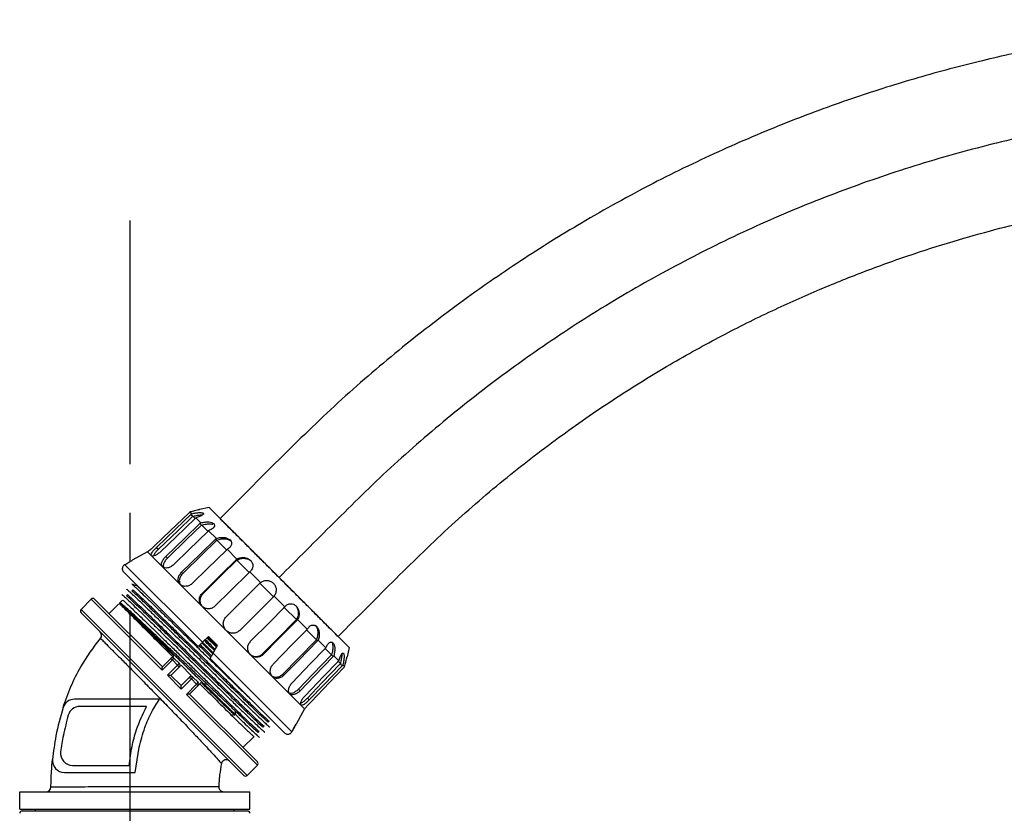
# Model space of a CAD drawing. Header units: millimetres. Extents: x 559 to 1365, y 424 to 1103.
# Tile 30 of 78: x 792 to 843, y 884 to 925. Entities that reach past the tile are written whole.
import ezdxf

# ---------------------------------------------------------------- set-up
doc = ezdxf.new("R2010")
doc.units = ezdxf.units.MM
doc.linetypes.add('CENTERX2', pattern=[20.32, 12.7, -2.54, 2.54, -2.54])
doc.layers.add('中心线层', color=7, linetype='CENTERX2', lineweight=25)

msp = doc.modelspace()

# ---------------------------------------------------------------- linework, layer by layer
at = {"color": 7, "linetype": 'Continuous', "lineweight": 25}
for p, q in [((800.7623, 899.2537), (800.8511, 899.165)), ((800.8125, 899.1287), (800.9137, 899.0274)), ((801.7618, 899.4812), (801.2699, 899.3784)), ((801.7618, 899.4812), (809.0556, 892.1874)), ((800.9187, 899.0322), (801.0264, 898.9244)), ((801.0683, 898.9477), (801.3259, 898.6901)), ((801.2868, 898.6544), (801.373, 898.5682)), ((802.2972, 898.9487), (802.691, 898.5535)), ((801.3779, 898.5729), (801.7069, 898.2439)), ((801.7392, 898.2769), (802.1403, 897.8757)), ((802.1009, 897.8403), (802.1635, 897.7777)), ((802.1684, 897.7824), (802.6865, 897.2643)), ((798.5586, 897.1689), (797.7568, 896.7333)), ((798.5586, 897.1689), (798.7589, 896.9687)), ((799.0247, 897.41), (799.126, 897.3087)), ((802.7092, 897.3069), (803.2146, 896.8014)), ((797.7601, 896.73), (797.7568, 896.7333)), ((798.7589, 896.9687), (799.3401, 896.3874)), ((799.5042, 896.9304), (799.5903, 896.8443)), ((803.1751, 896.7661), (803.208, 896.7332)), ((803.2129, 896.7379), (803.8364, 896.1144)), ((801.1925, 892.2369), (797.3105, 896.119)), ((797.362, 896.5077), (801.4127, 892.457)), ((799.3401, 896.3874), (800.2455, 895.482)), ((800.3263, 896.1083), (800.3889, 896.0457)), ((803.8833, 896.1327), (804.4436, 895.5724)), ((802.6509, 893.7837), (804.4042, 895.537)), ((804.4091, 895.5417), (805.1161, 894.8347)), ((797.7839, 895.1922), (797.7309, 895.1392)), ((798.0106, 895.4189), (797.996, 895.4043)), ((800.2455, 895.482), (801.3863, 894.3412)), ((801.4106, 895.024), (801.4435, 894.9911)), ((795.6184, 894.7061), (795.088, 894.1757)), ((799.3178, 891.0066), (795.6184, 894.7061)), ((795.7951, 894.7061), (799.3307, 891.1705)), ((797.1124, 894.5218), (797.077, 894.4865)), ((797.2536, 894.6619), (797.1431, 894.5514)), ((797.2124, 894.9483), (797.2091, 894.9523)), ((797.5187, 894.927), (797.4657, 894.874)), ((805.1113, 894.8299), (803.3581, 893.0766)), ((805.1468, 894.8693), (805.7071, 894.309)), ((803.7501, 885.5137), (795.088, 894.1757)), ((803.5733, 885.5137), (795.088, 893.9989)), ((797.0458, 894.4541), (796.5465, 893.9548)), ((801.3863, 894.3412), (802.6509, 893.0766)), ((805.6888, 894.262), (806.3123, 893.6385)), ((806.3405, 893.6007), (806.3075, 893.6337)), ((806.3758, 893.6402), (806.8813, 893.1348)), ((802.6509, 893.0766), (803.9156, 891.812)), ((806.8387, 893.1121), (807.3568, 892.594)), ((808.1215, 893.1231), (808.5227, 892.7232)), ((801.4127, 892.457), (801.7229, 892.7672)), ((801.6473, 892.6916), (802.149, 892.2015)), ((801.6827, 892.727), (802.1748, 892.2461)), ((802.2002, 892.2899), (801.7229, 892.7672)), ((807.4146, 892.5266), (807.352, 892.5892)), ((807.4501, 892.5659), (807.8512, 892.1648)), ((807.8183, 892.1326), (808.1473, 891.8035)), ((809.0556, 892.1874), (808.9527, 891.6956)), ((799.3178, 891.0066), (799.8481, 891.537)), ((799.3296, 891.1694), (799.7726, 891.6125)), ((799.7726, 891.6125), (799.9189, 891.7588)), ((799.7726, 891.6125), (799.8481, 891.537)), ((799.8481, 891.537), (800.1188, 891.2663)), ((799.9494, 891.6125), (800.2146, 891.3473)), ((805.6933, 887.7361), (801.8113, 891.6182)), ((801.9727, 891.897), (806.0783, 887.7914)), ((803.9156, 891.812), (805.0564, 890.6711)), ((804.5984, 891.8362), (804.5655, 891.8692)), ((808.2288, 891.7124), (808.1426, 891.7986)), ((808.2645, 891.7515), (808.5221, 891.494)), ((808.4988, 891.4521), (808.6065, 891.3443)), ((800.1188, 891.2663), (799.5885, 890.7359)), ((800.2146, 891.1705), (799.7726, 890.7286)), ((800.1188, 891.2663), (800.2146, 891.1705)), ((800.2146, 891.1705), (800.303, 891.2589)), ((800.303, 891.2589), (800.8333, 890.7286)), ((808.7031, 891.2381), (808.6018, 891.3394)), ((808.7393, 891.2767), (808.8281, 891.1879)), ((800.3103, 890.0141), (799.5885, 890.7359)), ((800.3032, 890.198), (799.7724, 890.7288)), ((800.303, 890.1982), (800.7449, 890.6402)), ((800.3103, 890.0141), (800.8407, 890.5444)), ((800.7449, 890.6402), (800.8333, 890.7286)), ((800.7449, 890.6402), (800.8407, 890.5444)), ((800.8407, 890.5444), (801.1113, 890.2737)), ((800.9217, 890.6402), (801.1868, 890.375)), ((805.0564, 890.6711), (805.9617, 889.7658)), ((805.6827, 890.7519), (805.6201, 890.8145)), ((801.1113, 890.2737), (800.581, 889.7434)), ((801.1868, 890.1982), (800.7438, 889.7552)), ((801.1113, 890.2737), (801.1868, 890.1982)), ((801.3498, 890.3612), (801.1868, 890.1982)), ((806.5048, 889.9298), (806.4187, 890.016)), ((799.1737, 889.4849), (794.7469, 889.4849)), ((804.2804, 886.044), (800.581, 889.7434)), ((800.7449, 889.7563), (804.2804, 886.2208)), ((805.9617, 889.7658), (806.543, 889.1845)), ((806.9843, 889.4503), (806.883, 889.5516)), ((798.5005, 889.1099), (795.0249, 889.1099)), ((803.1084, 888.8948), (803.1316, 888.6948)), ((806.7433, 888.9842), (806.3077, 888.1824)), ((806.543, 889.1845), (806.7433, 888.9842)), ((803.0963, 888.6595), (802.8963, 888.6827)), ((804.8991, 888.3421), (804.8461, 888.2891)), ((804.3688, 887.8118), (804.3158, 887.7587)), ((804.634, 888.0769), (804.581, 888.0239)), ((806.3077, 888.1824), (806.2965, 888.1936)), ((803.5291, 886.9721), (804.1037, 887.5466)), ((797.9122, 885.6627), (798.12, 886.9817)), ((794.6448, 886.0377), (797.5903, 886.0377)), ((804.2804, 886.044), (803.7501, 885.5137)), ((794.2227, 885.6627), (797.9122, 885.6627)), ((791.8907, 883.7627), (791.8907, 884.6627)), ((791.8907, 884.6627), (803.8907, 884.6627)), ((803.8907, 883.7627), (803.8907, 884.6627)), ((791.8907, 883.7627), (803.8907, 883.7627)), ((792.7157, 883.6627), (792.7157, 883.7627)), ((803.0657, 883.6627), (803.0657, 883.7627)), ((792.0157, 883.6627), (803.7657, 883.6627))]:
    msp.add_line(p, q, dxfattribs=at)
at = {"color": 7, "linetype": 'Continuous', "lineweight": 25, "flags": 128}
for points in [[(800.7243, 899.2169), (799.7229, 898.2561), (798.9347, 897.4999)], [(799.0247, 897.41), (800.0266, 898.3732), (800.8125, 899.1287)], [(799.126, 897.3087), (800.1279, 898.2719), (800.9137, 899.0274)], [(801.031, 898.9102), (800.0306, 897.9485), (799.2432, 897.1914)], [(799.5042, 896.9304), (800.5032, 897.8966), (801.2868, 898.6544)], [(799.5903, 896.8443), (800.5894, 897.8104), (801.373, 898.5682)], [(801.7024, 898.2388), (800.7049, 897.2741), (799.9198, 896.5148)], [(800.3263, 896.1083), (801.3209, 897.0789), (802.1009, 897.8403)], [(800.3889, 896.0457), (801.3835, 897.0164), (802.1635, 897.7777)], [(802.673, 897.2682), (801.68, 896.299), (800.8984, 895.5362)], [(801.4106, 895.024), (802.3995, 896.0003), (803.1751, 896.7661)], [(801.4435, 894.9911), (802.4324, 895.9674), (803.208, 896.7332)], [(803.8476, 896.0936), (802.8603, 895.1188), (802.0831, 894.3515)], [(803.9259, 892.5087), (804.9022, 893.4976), (805.668, 894.2732)], [(806.3075, 893.6337), (805.3327, 892.6463), (804.5655, 891.8692)], [(806.3405, 893.6007), (805.3656, 892.6134), (804.5984, 891.8362)], [(805.1106, 891.324), (806.0813, 892.3185), (806.8426, 893.0986)], [(807.352, 892.5892), (806.3829, 891.5962), (805.6201, 890.8145)], [(807.4146, 892.5266), (806.4455, 891.5335), (805.6827, 890.7519)], [(806.0892, 890.3454), (807.0553, 891.3445), (807.8131, 892.1281)], [(808.1426, 891.7986), (807.178, 890.8011), (806.4187, 890.016)], [(808.2288, 891.7124), (807.2641, 890.7149), (806.5048, 889.9298)], [(806.7658, 889.6688), (807.7291, 890.6707), (808.4846, 891.4566)], [(808.6018, 891.3394), (807.6401, 890.339), (806.883, 889.5516)], [(808.7031, 891.2381), (807.7413, 890.2377), (806.9843, 889.4503)], [(807.0743, 889.3604), (808.0365, 890.3633), (808.7913, 891.1499)], [(806.0783, 887.7914), (806.2007, 888.017), (806.2965, 888.1936)]]:
    msp.add_lwpolyline(points, dxfattribs=at)
at = {"color": 7, "linetype": 'Continuous', "lineweight": 25}
for centre, radius, start, end in [((795.7068, 894.6177), 0.125, 45, 135), ((795.1764, 894.0873), 0.125, 135, 225), ((795.9108, 892.8227), 0.25, 320.03548, 45), ((799.861, 891.5241), 0.125, 45, 135), ((800.0309, 891.3974), 0.23, 110.76389, 142.64182), ((800.4114, 891.0175), 0.3841, 120.83813, 139.63459), ((800.1262, 891.2589), 0.125, 315, 45), ((800.8333, 890.5518), 0.125, 45, 135), ((800.5919, 890.8371), 0.3841, 310.36541, 329.16187), ((800.9718, 890.4566), 0.23, 307.35818, 339.23611), ((801.0985, 890.2866), 0.125, 315, 45), ((794.7469, 888.8599), 0.625, 90, 162.40739), ((795.0249, 888.4849), 0.625, 90, 163.80187), ((794.2227, 886.2877), 0.625, 174.07863, 270), ((794.6448, 886.6627), 0.625, 172.37001, 270), ((802.6543, 886.0791), 0.25, 45, 166.66019), ((804.192, 886.1324), 0.125, 315, 45), ((803.6617, 885.6021), 0.125, 225, 315), ((793.2675, 884.9127), 0.25, 270, 359.18855), ((802.5191, 884.9127), 0.25, 178.40356, 270), ((792.0157, 883.5377), 0.125, 90, 180), ((803.7657, 883.5377), 0.125, 0, 90)]:
    msp.add_arc(centre, radius, start, end, dxfattribs=at)
for points, knots in [([(936.4705, 824.3536), (936.4704, 826.0427), (936.4703, 829.3395), (936.4694, 834.1634), (936.4709, 838.7438), (936.4684, 843.083), (936.4783, 847.1785), (936.4608, 851.0487), (936.2446, 854.681), (935.8895, 858.0735), (935.4203, 861.2212), (934.8695, 864.1254), (934.2604, 866.7817), (933.623, 869.1886), (932.9541, 871.4298), (932.0079, 874.2845), (930.6678, 877.8052), (928.8628, 881.8145), (926.8767, 885.6291), (924.7366, 889.2456), (922.3829, 892.762), (919.8264, 896.161), (917.08, 899.4119), (914.1547, 902.5119), (911.0621, 905.4423), (907.81, 908.1957), (904.4107, 910.7651), (900.8736, 913.1399), (897.209, 915.3141), (893.4301, 917.2821), (889.5473, 919.0349), (885.5724, 920.5696), (881.5254, 921.8794), (877.4494, 922.9506), (873.3931, 923.7834), (869.403, 924.3825), (865.4906, 924.7617), (862.2155, 924.9147), (859.5612, 924.9349), (857.5021, 924.8939), (855.4043, 924.796), (853.1723, 924.631), (850.7252, 924.3739), (848.041, 923.9994), (845.1239, 923.4831), (841.9775, 922.7919), (838.72, 921.9273), (835.3843, 920.8769), (831.9879, 919.6357), (828.46, 918.1466), (824.8153, 916.3821), (821.3049, 914.4419), (817.9519, 912.3505), (814.7703, 910.1431), (811.5921, 907.6795), (808.4335, 904.9671), (805.3874, 901.9771), (803.3567, 899.9385), (802.3344, 898.9122)], [0, 0, 0, 0, 0.0242034, 0.047242, 0.0691224, 0.0898383, 0.1094192, 0.1278122, 0.1452827, 0.1615341, 0.1766757, 0.1908731, 0.2038801, 0.2157186, 0.2265451, 0.2373897, 0.2588069, 0.2804932, 0.3003563, 0.320403, 0.3406783, 0.3609596, 0.3813153, 0.4016289, 0.4220047, 0.4423324, 0.4626578, 0.4830328, 0.5033478, 0.523685, 0.5440535, 0.5643599, 0.5847092, 0.6049749, 0.6247182, 0.6440174, 0.6627631, 0.6810196, 0.6909773, 0.7007953, 0.7105265, 0.7210665, 0.7328621, 0.7457791, 0.7598929, 0.7753012, 0.791927, 0.8081698, 0.825397, 0.8437244, 0.8630175, 0.8833962, 0.9011655, 0.9196234, 0.9388592, 0.9587652, 0.9792422, 1, 1, 1, 1]), ([(932.1206, 824.3537), (932.1205, 825.8607), (932.1204, 828.8746), (932.1196, 833.3958), (932.1203, 837.9176), (932.1196, 842.4412), (932.1275, 846.9956), (932.1097, 851.5149), (931.7723, 855.9814), (931.1816, 860.3462), (930.3245, 864.6657), (929.2057, 868.9266), (927.8521, 873.0364), (926.2866, 876.9854), (924.5289, 880.7677), (922.5542, 884.4412), (920.3704, 887.9954), (917.9908, 891.4133), (915.412, 894.6905), (912.6511, 897.8117), (909.7113, 900.7704), (906.6066, 903.5552), (903.3457, 906.1556), (899.9395, 908.5623), (896.4008, 910.7695), (892.74, 912.7681), (888.9696, 914.5508), (885.1031, 916.1141), (881.1523, 917.451), (877.1308, 918.5562), (873.0524, 919.4287), (868.9305, 920.0638), (864.7783, 920.4579), (860.6153, 920.6158), (856.4495, 920.5271), (852.2918, 920.202), (848.1599, 919.6351), (844.0676, 918.8307), (840.0282, 917.7924), (836.0559, 916.5211), (832.1639, 915.0224), (828.3643, 913.3025), (824.671, 911.3648), (821.0963, 909.2166), (817.65, 906.8675), (814.3474, 904.3181), (811.1997, 901.6033), (808.2803, 898.7125), (806.3605, 896.7887), (805.4103, 895.8364)], [0, 0, 0, 0, 0.02270651, 0.04541189, 0.06812242, 0.09083879, 0.11356898, 0.13675135, 0.15890746, 0.18100285, 0.20308095, 0.2252175, 0.24733841, 0.2682346, 0.2891892, 0.3101451, 0.33104022, 0.35200723, 0.37286086, 0.39383806, 0.41475933, 0.43567001, 0.45664407, 0.4775666, 0.49847565, 0.51944924, 0.54037408, 0.56128136, 0.58225434, 0.60318151, 0.62408717, 0.64505993, 0.66598538, 0.68689619, 0.70779577, 0.72873078, 0.74969939, 0.77059968, 0.79153638, 0.81250559, 0.83340701, 0.85434131, 0.87531168, 0.89621451, 0.91714562, 0.93811704, 0.95904749, 0.97972897, 1, 1, 1, 1]), ([(808.4861, 892.7606), (809.4942, 893.7722), (811.447, 895.7316), (814.3239, 898.5634), (817.2239, 901.0437), (820.0979, 903.2562), (822.9379, 905.2141), (825.7235, 906.935), (828.4311, 908.4395), (831.045, 909.7409), (833.5495, 910.8624), (836.0179, 911.851), (838.4269, 912.7119), (840.76, 913.4457), (842.9126, 914.0433), (844.9502, 914.5406), (847.5853, 915.0991), (850.9146, 915.653), (855.1473, 916.0986), (859.6425, 916.2777), (864.3778, 916.1422), (869.13, 915.6672), (873.8504, 914.8561), (878.5025, 913.7138), (883.0644, 912.2456), (887.5137, 910.4576), (891.8254, 908.3593), (895.9754, 905.9628), (899.944, 903.2808), (903.7139, 900.3255), (907.0258, 897.3285), (909.8874, 894.3875), (912.3251, 891.5857), (914.5436, 888.7396), (916.5553, 885.8623), (918.1034, 883.3842), (919.2778, 881.3339), (920.1452, 879.7168), (920.9915, 878.0332), (921.849, 876.2017), (922.7281, 874.1554), (923.6159, 871.88), (924.4884, 869.3659), (925.322, 866.6058), (926.047, 863.7538), (926.6521, 860.8469), (927.135, 857.8999), (927.502, 854.7777), (927.7357, 851.4665), (927.7873, 847.9551), (927.7634, 843.9992), (927.773, 839.5867), (927.7689, 834.7173), (927.7705, 829.6138), (927.7706, 826.1331), (927.7706, 824.3537)], [0, 0, 0, 0, 0.0226865, 0.0439471, 0.0640983, 0.0832576, 0.1015392, 0.1188682, 0.1352493, 0.1507251, 0.1652372, 0.1788277, 0.1929524, 0.2058634, 0.2176702, 0.2284327, 0.2391745, 0.2604531, 0.282012, 0.3067419, 0.331858, 0.3572001, 0.3825423, 0.407877, 0.4332294, 0.4586055, 0.4839822, 0.5093354, 0.5346677, 0.5600039, 0.5853653, 0.6055574, 0.6251535, 0.6443289, 0.6628525, 0.6808969, 0.690723, 0.7003809, 0.7100414, 0.7206521, 0.732501, 0.7454119, 0.7594418, 0.7747628, 0.7911979, 0.8061687, 0.8219159, 0.8386188, 0.8560904, 0.8746185, 0.8943849, 0.9189326, 0.9447096, 0.9717348, 1, 1, 1, 1]), ([(800.7623, 899.2537), (800.7553, 899.2468), (800.7426, 899.2345), (800.7299, 899.2223), (800.7243, 899.2169)], [0, 0, 0, 0, 0.5599082, 1, 1, 1, 1]), ([(801.2699, 899.3784), (801.2634, 899.3765), (801.2504, 899.3728), (801.1502, 899.3455), (800.9887, 899.3041), (800.8447, 899.272), (800.7623, 899.2537)], [0, 0, 0, 0, 0.21837, 0.4361102, 0.6776367, 1, 1, 1, 1]), ([(800.8125, 899.1287), (800.8196, 899.1356), (800.8324, 899.1478), (800.8454, 899.1597), (800.8511, 899.165)], [0, 0, 0, 0, 0.5600593, 1, 1, 1, 1]), ([(800.8511, 899.165), (800.9278, 899.1799), (801.0717, 899.208), (801.2625, 899.2266), (801.397, 899.2218), (801.4689, 899.1937), (801.4739, 899.145), (801.4079, 899.0812), (801.2711, 899.0086), (801.1388, 898.9689), (801.0683, 898.9477)], [0, 0, 0, 0, 0.1472182, 0.2762006, 0.3913477, 0.4999574, 0.6086945, 0.7237966, 0.8527142, 1, 1, 1, 1]), ([(800.9187, 899.0322), (800.9999, 899.0489), (801.1524, 899.0804), (801.3329, 899.1041), (801.4012, 899.1009), (801.4185, 899.1001)], [0, 0, 0, 0, 0.4598716, 0.8627358, 1, 1, 1, 1]), ([(800.9137, 899.0274), (800.9147, 899.0283), (800.9163, 899.0299), (800.9179, 899.0315), (800.9187, 899.0322)], [0, 0, 0, 0, 0.560012, 1, 1, 1, 1]), ([(801.0683, 898.9477), (801.0615, 898.9406), (801.0492, 898.928), (801.0365, 898.9156), (801.031, 898.9102)], [0, 0, 0, 0, 0.5599082, 1, 1, 1, 1]), ([(801.2868, 898.6544), (801.294, 898.6612), (801.3068, 898.6734), (801.32, 898.685), (801.3259, 898.6901)], [0, 0, 0, 0, 0.5600593, 1, 1, 1, 1]), ([(801.3259, 898.6901), (801.4012, 898.7064), (801.5426, 898.737), (801.749, 898.7401), (801.9091, 898.7097), (802.014, 898.6486), (802.0553, 898.5636), (802.0255, 898.4636), (801.9219, 898.3578), (801.8027, 898.305), (801.7392, 898.2769)], [0, 0, 0, 0, 0.1472182, 0.2762006, 0.3913477, 0.4999574, 0.6086945, 0.7237966, 0.8527142, 1, 1, 1, 1]), ([(801.3779, 898.5729), (801.4569, 898.5925), (801.6052, 898.6292), (801.8178, 898.6417), (801.9186, 898.6194), (801.959, 898.6105)], [0, 0, 0, 0, 0.4059917, 0.7616553, 1, 1, 1, 1]), ([(805.4103, 895.8364), (805.2095, 896.0372), (804.808, 896.4387), (804.2289, 897.0177), (803.6947, 897.552), (803.2264, 898.0202), (802.8404, 898.4062), (802.5549, 898.6918), (802.3723, 898.8743), (802.3487, 898.8979), (802.3372, 898.9094)], [0, 0, 0, 0, 0.1253846, 0.2507558, 0.3761321, 0.5015046, 0.6268332, 0.7525623, 0.8790397, 1, 1, 1, 1]), ([(801.373, 898.5682), (801.3739, 898.5691), (801.3755, 898.5707), (801.3772, 898.5722), (801.3779, 898.5729)], [0, 0, 0, 0, 0.56001198, 1, 1, 1, 1]), ([(801.7392, 898.2769), (801.7325, 898.2696), (801.7206, 898.2566), (801.708, 898.2442), (801.7024, 898.2388)], [0, 0, 0, 0, 0.5599082, 1, 1, 1, 1]), ([(805.4093, 895.8351), (805.2314, 896.0129), (804.8758, 896.3685), (804.3634, 896.8809), (803.8904, 897.354), (803.4757, 897.7686), (803.1355, 898.1088), (802.8785, 898.3658), (802.7306, 898.5137), (802.6714, 898.5729), (802.6902, 898.5542), (802.6909, 898.5535)], [0, 0, 0, 0, 0.1241169, 0.2481882, 0.3722699, 0.4963705, 0.6204097, 0.7444098, 0.8691073, 0.9950685, 1, 1, 1, 1]), ([(802.1009, 897.8403), (802.1081, 897.8471), (802.1209, 897.8593), (802.1344, 897.8707), (802.1403, 897.8757)], [0, 0, 0, 0, 0.5600593, 1, 1, 1, 1]), ([(802.1403, 897.8757), (802.2114, 897.8962), (802.3449, 897.9347), (802.5569, 897.9323), (802.7333, 897.8855), (802.8629, 897.7997), (802.9345, 897.6844), (802.9374, 897.5516), (802.8669, 897.4128), (802.764, 897.3437), (802.7092, 897.3069)], [0, 0, 0, 0, 0.1472182, 0.2762006, 0.3913477, 0.4999574, 0.6086945, 0.7237966, 0.8527142, 1, 1, 1, 1]), ([(802.1635, 897.7777), (802.1644, 897.7785), (802.1661, 897.7801), (802.1677, 897.7817), (802.1684, 897.7824)], [0, 0, 0, 0, 0.56001198, 1, 1, 1, 1]), ([(802.1684, 897.7824), (802.2423, 897.8079), (802.3808, 897.8558), (802.6078, 897.8611), (802.7711, 897.823), (802.8692, 897.7694), (802.9133, 897.7388), (802.9279, 897.7204), (802.9279, 897.7204)], [0, 0, 0, 0, 0.2958079, 0.5549464, 0.7833785, 0.8927457, 0.9998482, 1, 1, 1, 1]), ([(798.9347, 897.4999), (798.887, 897.455), (798.7914, 897.3652), (798.6659, 897.257), (798.5763, 897.1831), (798.5645, 897.1737), (798.5586, 897.1689)], [0, 0, 0, 0, 0.2497963, 0.5002033, 0.7505038, 1, 1, 1, 1]), ([(798.7589, 896.9687), (798.7504, 896.9877), (798.7335, 897.0259), (798.7866, 897.1362), (798.8864, 897.2701), (798.9786, 897.3634), (799.0247, 897.41)], [0, 0, 0, 0, 0.2494787, 0.4997507, 0.7501529, 1, 1, 1, 1]), ([(799.2432, 897.1914), (799.1938, 897.1481), (799.0951, 897.0615), (798.9448, 896.9781), (798.8194, 896.94), (798.779, 896.9591), (798.7589, 896.9687)], [0, 0, 0, 0, 0.2497963, 0.5002033, 0.7505038, 1, 1, 1, 1]), ([(799.126, 897.3087), (799.0803, 897.2624), (798.989, 897.1697), (798.8913, 897.0431), (798.8689, 896.9847), (798.8594, 896.9596)], [0, 0, 0, 0, 0.3625048, 0.7262908, 1, 1, 1, 1]), ([(802.7092, 897.3069), (802.7026, 897.2994), (802.691, 897.2862), (802.6785, 897.2737), (802.673, 897.2682)], [0, 0, 0, 0, 0.5599082, 1, 1, 1, 1]), ([(797.362, 896.5077), (797.4366, 896.5496), (797.5692, 896.6239), (797.702, 896.6977), (797.7601, 896.73)], [0, 0, 0, 0, 0.5631995, 1, 1, 1, 1]), ([(799.3401, 896.3874), (799.3187, 896.4194), (799.2758, 896.4836), (799.2952, 896.6276), (799.371, 896.7855), (799.4598, 896.8822), (799.5042, 896.9304)], [0, 0, 0, 0, 0.24947872, 0.4997507, 0.75015288, 1, 1, 1, 1]), ([(799.5903, 896.8443), (799.546, 896.796), (799.4571, 896.6994), (799.3812, 896.5416), (799.3617, 896.3977), (799.4046, 896.3335), (799.426, 896.3015)], [0, 0, 0, 0, 0.2497263, 0.5003352, 0.7506567, 1, 1, 1, 1]), ([(803.1751, 896.7661), (803.1823, 896.7729), (803.195, 896.7852), (803.2086, 896.7965), (803.2146, 896.8014)], [0, 0, 0, 0, 0.5600593, 1, 1, 1, 1]), ([(803.208, 896.7332), (803.2089, 896.7341), (803.2106, 896.7356), (803.2122, 896.7372), (803.2129, 896.7379)], [0, 0, 0, 0, 0.560012, 1, 1, 1, 1]), ([(803.2129, 896.7379), (803.2788, 896.7714), (803.4023, 896.8343), (803.6224, 896.8466), (803.7897, 896.8044), (803.8964, 896.7423), (803.9455, 896.7066), (803.9634, 896.6849), (803.9634, 896.6849)], [0, 0, 0, 0, 0.2958079, 0.5549464, 0.7833785, 0.8927457, 0.9998482, 1, 1, 1, 1]), ([(803.2146, 896.8014), (803.279, 896.8286), (803.3999, 896.8797), (803.6069, 896.8822), (803.7888, 896.83), (803.9327, 896.7299), (804.0253, 896.5936), (804.0544, 896.4347), (804.0135, 896.2662), (803.9286, 896.1791), (803.8833, 896.1327)], [0, 0, 0, 0, 0.1472182, 0.2762006, 0.3913477, 0.4999574, 0.6086945, 0.7237966, 0.8527142, 1, 1, 1, 1]), ([(797.362, 896.5077), (797.3483, 896.4989), (797.3173, 896.479), (797.2773, 896.4331), (797.2515, 896.3809), (797.2385, 896.3259), (797.2368, 896.275), (797.2478, 896.2183), (797.2709, 896.1644), (797.2976, 896.1338), (797.3105, 896.119)], [0, 0, 0, 0, 0.1087514, 0.2474484, 0.4035085, 0.4946329, 0.6236057, 0.737102, 0.8729397, 1, 1, 1, 1]), ([(799.9198, 896.5148), (799.8692, 896.4728), (799.7679, 896.3887), (799.596, 896.3269), (799.4392, 896.3202), (799.3731, 896.365), (799.3401, 896.3874)], [0, 0, 0, 0, 0.2497963, 0.5002033, 0.7505038, 1, 1, 1, 1]), ([(800.2455, 895.482), (800.2137, 895.5244), (800.1501, 895.6093), (800.1419, 895.781), (800.1976, 895.9589), (800.2835, 896.0585), (800.3263, 896.1083)], [0, 0, 0, 0, 0.2494787, 0.4997507, 0.7501529, 1, 1, 1, 1]), ([(800.3889, 896.0457), (800.3461, 895.996), (800.2602, 895.8963), (800.2043, 895.7185), (800.2125, 895.5469), (800.2761, 895.462), (800.3079, 895.4196)], [0, 0, 0, 0, 0.2497263, 0.5003352, 0.7506567, 1, 1, 1, 1]), ([(803.8833, 896.1327), (803.8769, 896.1251), (803.8655, 896.1117), (803.8531, 896.0991), (803.8476, 896.0936)], [0, 0, 0, 0, 0.5599082, 1, 1, 1, 1]), ([(800.8984, 895.5362), (800.8469, 895.4951), (800.7439, 895.4127), (800.5558, 895.367), (800.3749, 895.3845), (800.2886, 895.4495), (800.2455, 895.482)], [0, 0, 0, 0, 0.2497963, 0.5002033, 0.7505038, 1, 1, 1, 1]), ([(804.4042, 895.537), (804.4113, 895.5439), (804.424, 895.5562), (804.4376, 895.5674), (804.4436, 895.5724)], [0, 0, 0, 0, 0.56005932, 1, 1, 1, 1]), ([(804.4436, 895.5724), (804.4995, 895.6082), (804.6044, 895.6752), (804.7966, 895.6926), (804.9723, 895.6465), (805.1185, 895.5441), (805.2209, 895.398), (805.267, 895.2222), (805.2496, 895.0301), (805.1825, 894.9252), (805.1468, 894.8693)], [0, 0, 0, 0, 0.14722688, 0.27621226, 0.3914348, 0.4999653, 0.60859921, 0.72378411, 0.8527062, 1, 1, 1, 1]), ([(808.1214, 893.123), (808.1245, 893.1199), (808.1472, 893.0972), (808.0893, 893.1551), (807.9396, 893.3048), (807.6831, 893.5612), (807.3428, 893.9016), (806.9282, 894.3162), (806.4551, 894.7892), (805.9427, 895.3017), (805.5871, 895.6573), (805.4093, 895.8351)], [0, 0, 0, 0, 0.0197274, 0.1438156, 0.266659, 0.3888154, 0.5110101, 0.6332655, 0.7555022, 0.8777286, 1, 1, 1, 1]), ([(808.484, 892.7628), (808.4723, 892.7744), (808.4487, 892.7981), (808.2657, 892.981), (807.9801, 893.2666), (807.5941, 893.6526), (807.1258, 894.1209), (806.5916, 894.6551), (806.0126, 895.2341), (805.611, 895.6356), (805.4103, 895.8364)], [0, 0, 0, 0, 0.1220998, 0.2484133, 0.3739794, 0.4991456, 0.6243555, 0.7495693, 0.8747779, 1, 1, 1, 1]), ([(797.478, 895.2128), (797.4767, 895.2145), (797.4569, 895.2393), (797.5126, 895.1933), (797.6508, 895.0691), (797.896, 894.8378), (798.2265, 894.5212), (798.6385, 894.1232), (799.1188, 893.6568), (799.6557, 893.1339), (800.234, 892.5696), (800.8384, 891.9791), (801.4526, 891.3789), (802.0599, 890.7855), (802.6441, 890.2153), (803.1893, 889.6841), (803.6809, 889.2065), (804.1057, 888.7956), (804.4517, 888.4636), (804.7124, 888.2168), (804.8703, 888.0728), (804.9376, 888.016), (804.9199, 888.0394), (804.9165, 888.0439)], [0, 0, 0, 0, 0.0037924, 0.055579, 0.107365, 0.159151, 0.2109377, 0.2627231, 0.3145102, 0.3662951, 0.4180827, 0.4698671, 0.5216551, 0.5734391, 0.6252274, 0.6770111, 0.7287996, 0.7805832, 0.8323716, 0.8841553, 0.9359437, 0.9877275, 1, 1, 1, 1]), ([(797.9996, 895.4038), (797.9563, 895.4172), (797.8698, 895.444), (797.7833, 895.4709), (797.74, 895.4843)], [0, 0, 0, 0, 0.4999976, 1, 1, 1, 1]), ([(797.75, 895.4753), (797.7579, 895.4712), (797.7757, 895.4616), (797.9216, 895.3287), (798.1624, 895.1018), (798.4953, 894.7829), (798.9073, 894.3848), (799.3884, 893.9177), (799.9256, 893.3945), (800.5042, 892.8298), (801.1088, 892.2392), (801.7229, 891.639), (802.3304, 891.0455), (802.9106, 890.4792), (803.4541, 889.9496), (803.7686, 889.6442), (803.9258, 889.4916)], [0, 0, 0, 0, 0.05691791, 0.12961813, 0.2023251, 0.27502527, 0.34773219, 0.42043252, 0.49313922, 0.56583991, 0.63854624, 0.71124747, 0.78395326, 0.85665518, 0.92832864, 1, 1, 1, 1]), ([(798.2275, 895.2019), (798.1678, 895.2574), (798.0383, 895.3779), (798.0165, 895.3906), (798.0048, 895.3975)], [0, 0, 0, 0, 0.4604839, 1, 1, 1, 1]), ([(801.3863, 894.3412), (801.3478, 894.3903), (801.2707, 894.4887), (801.2437, 894.6792), (801.2854, 894.8711), (801.3689, 894.9731), (801.4106, 895.024)], [0, 0, 0, 0, 0.2494787, 0.4997507, 0.7501529, 1, 1, 1, 1]), ([(797.1164, 894.5178), (797.1214, 894.5162), (797.1333, 894.5123), (797.2546, 894.404), (797.4759, 894.197), (797.7951, 893.8921), (798.1919, 893.5095), (798.66, 893.0555), (799.1812, 892.5484), (799.754, 891.9897), (800.3526, 891.4052), (800.9689, 890.8032), (801.5752, 890.211), (802.1615, 889.6388), (802.6872, 889.1264), (802.9912, 888.8313), (803.1316, 888.6949)], [0, 0, 0, 0, 0.0509504, 0.123438, 0.198028, 0.2703474, 0.3448188, 0.4165966, 0.4903757, 0.5631816, 0.6380803, 0.7114157, 0.7868721, 0.8601106, 0.9353813, 1, 1, 1, 1]), ([(797.2212, 894.9438), (797.2284, 894.9401), (797.2452, 894.9315), (797.3881, 894.8013), (797.6271, 894.5762), (797.9587, 894.2586), (798.3693, 893.862), (798.8495, 893.3957), (799.3857, 892.8735), (799.9638, 892.3093), (800.568, 891.7191), (801.1822, 891.1189), (801.7897, 890.5253), (802.374, 889.9549), (802.9198, 889.4231), (803.4116, 888.9452), (803.8374, 888.5334), (804.1838, 888.201), (804.4455, 887.9532), (804.6041, 887.8086), (804.6721, 887.751), (804.6547, 887.7743), (804.6513, 887.7788)], [0, 0, 0, 0, 0.0391146, 0.0917895, 0.1444596, 0.1971345, 0.2498047, 0.3024793, 0.3551499, 0.4078242, 0.4604953, 0.5131691, 0.5658407, 0.618514, 0.6711862, 0.723859, 0.7765318, 0.8292039, 0.8818773, 0.9345489, 0.9872227, 1, 1, 1, 1]), ([(797.2584, 894.6605), (797.274, 894.649), (797.3051, 894.6258), (797.4385, 894.5042), (797.6328, 894.3218), (797.8905, 894.076), (798.205, 893.7735), (798.5704, 893.4199), (798.9797, 893.0225), (799.4248, 892.5893), (799.8971, 892.1289), (800.3872, 891.6506), (800.8857, 891.1641), (801.3827, 890.679), (801.8685, 890.2051), (802.3336, 889.7518), (802.7689, 889.3284), (803.1659, 888.9433), (803.5169, 888.6042), (803.8148, 888.3182), (804.0546, 888.0903), (804.2291, 887.9277), (804.3378, 887.8302), (804.3544, 887.8209), (804.362, 887.8166)], [0, 0, 0, 0, 0.0458061, 0.0916122, 0.1374182, 0.1832243, 0.2290304, 0.2748365, 0.3206425, 0.3664486, 0.4122547, 0.4580608, 0.5038669, 0.5496729, 0.595479, 0.6412851, 0.6870912, 0.7328972, 0.7787033, 0.8245094, 0.8703155, 0.9161216, 0.9619276, 1, 1, 1, 1]), ([(801.4435, 894.9911), (801.4018, 894.9402), (801.3183, 894.8382), (801.2765, 894.6463), (801.3035, 894.4559), (801.3806, 894.3575), (801.4191, 894.3084)], [0, 0, 0, 0, 0.2497263, 0.5003352, 0.7506567, 1, 1, 1, 1]), ([(805.1468, 894.8693), (805.1404, 894.8616), (805.1291, 894.8481), (805.1168, 894.8354), (805.1113, 894.8299)], [0, 0, 0, 0, 0.5599082, 1, 1, 1, 1]), ([(797.0822, 894.4813), (797.0902, 894.4776), (797.1071, 894.4698), (797.2579, 894.333), (797.5025, 894.1029), (797.8449, 893.7749), (798.2698, 893.3645), (798.7656, 892.8832), (799.3184, 892.3449), (799.7186, 891.9543), (799.9192, 891.7585)], [0, 0, 0, 0, 0.1110394, 0.2367355, 0.362784, 0.4892746, 0.6163246, 0.7438025, 0.8716391, 1, 1, 1, 1]), ([(802.0831, 894.3515), (802.0313, 894.3107), (801.9275, 894.229), (801.7303, 894.1926), (801.535, 894.2244), (801.4358, 894.3023), (801.3863, 894.3412)], [0, 0, 0, 0, 0.2497963, 0.5002033, 0.7505038, 1, 1, 1, 1]), ([(805.668, 894.2732), (805.675, 894.2802), (805.6876, 894.2926), (805.7011, 894.304), (805.7071, 894.309)], [0, 0, 0, 0, 0.5600593, 1, 1, 1, 1]), ([(805.7071, 894.309), (805.7535, 894.3542), (805.8405, 894.4392), (806.0091, 894.48), (806.168, 894.4508), (806.3043, 894.3583), (806.4045, 894.2144), (806.4565, 894.0326), (806.4541, 893.8256), (806.403, 893.7047), (806.3758, 893.6402)], [0, 0, 0, 0, 0.1472182, 0.2762006, 0.3913477, 0.4999574, 0.6086945, 0.7237966, 0.8527142, 1, 1, 1, 1]), ([(806.2592, 894.3891), (806.2785, 894.3675), (806.3176, 894.3239), (806.378, 894.2146), (806.4212, 894.0486), (806.4087, 893.8279), (806.3458, 893.7044), (806.3123, 893.6385)], [0, 0, 0, 0, 0.10691753, 0.21628408, 0.44481359, 0.70397469, 1, 1, 1, 1]), ([(802.6509, 893.0766), (802.61, 893.1281), (802.5279, 893.2315), (802.4928, 893.43), (802.5279, 893.6286), (802.6099, 893.732), (802.6509, 893.7837)], [0, 0, 0, 0, 0.2494787, 0.4997507, 0.7501529, 1, 1, 1, 1]), ([(806.3123, 893.6385), (806.3114, 893.6376), (806.3098, 893.636), (806.3082, 893.6344), (806.3075, 893.6337)], [0, 0, 0, 0, 0.5599873, 1, 1, 1, 1]), ([(806.3758, 893.6402), (806.3695, 893.6326), (806.3581, 893.619), (806.3459, 893.6063), (806.3405, 893.6007)], [0, 0, 0, 0, 0.5599082, 1, 1, 1, 1]), ([(803.3581, 893.0766), (803.3064, 893.0356), (803.203, 892.9535), (803.0045, 892.9184), (802.8059, 892.9535), (802.7025, 893.0356), (802.6509, 893.0766)], [0, 0, 0, 0, 0.2497963, 0.5002033, 0.7505038, 1, 1, 1, 1]), ([(806.8426, 893.0986), (806.8496, 893.1056), (806.8621, 893.1181), (806.8754, 893.1297), (806.8813, 893.1348)], [0, 0, 0, 0, 0.5600593, 1, 1, 1, 1]), ([(806.8813, 893.1348), (806.9181, 893.1896), (806.9871, 893.2925), (807.126, 893.3631), (807.2588, 893.36), (807.3741, 893.2886), (807.4599, 893.1589), (807.5066, 892.9825), (807.5091, 892.7706), (807.4706, 892.6371), (807.4501, 892.5659)], [0, 0, 0, 0, 0.1472182, 0.2762006, 0.3913477, 0.4999574, 0.6086945, 0.7237966, 0.8527142, 1, 1, 1, 1]), ([(807.2948, 893.3535), (807.3112, 893.3348), (807.3445, 893.297), (807.3967, 893.1958), (807.4357, 893.0342), (807.4302, 892.8064), (807.3823, 892.6679), (807.3568, 892.594)], [0, 0, 0, 0, 0.1069175, 0.2162841, 0.4448136, 0.7039747, 1, 1, 1, 1]), ([(794.1511, 889.0488), (794.2803, 889.4177), (794.5366, 890.1502), (795.1476, 891.3904), (795.7409, 892.1806), (796.1024, 892.6621)], [0, 0, 0, 0, 0.2838591, 0.5636199, 1, 1, 1, 1]), ([(796.1024, 892.6621), (796.1145, 892.6501), (796.1386, 892.6259), (796.3314, 892.4337), (796.6297, 892.1357), (797.0317, 891.7328), (797.5175, 891.2445), (798.0676, 890.689), (798.6598, 890.0876), (799.2713, 889.4623), (799.8797, 888.8353), (800.4632, 888.228), (801.0021, 887.661), (801.4781, 887.1542), (801.8755, 886.7258), (802.175, 886.3987), (802.3731, 886.1792), (802.3984, 886.1509), (802.4111, 886.1368)], [0, 0, 0, 0, 0.0623438, 0.1247012, 0.1870756, 0.2494705, 0.3118913, 0.3743412, 0.4368181, 0.4993196, 0.5618475, 0.6244033, 0.6869848, 0.749588, 0.8122068, 0.8748271, 0.9374244, 1, 1, 1, 1]), ([(801.1925, 892.2369), (801.1937, 892.2381), (801.196, 892.2404), (801.2165, 892.261), (801.2501, 892.2944), (801.2934, 892.3377), (801.3326, 892.377), (801.3734, 892.4178), (801.3996, 892.444), (801.4127, 892.457)], [0, 0, 0, 0, 0.1453088, 0.2755715, 0.4898042, 0.6195328, 0.7477869, 0.8745981, 1, 1, 1, 1]), ([(801.4175, 892.4618), (801.5365, 892.3455), (801.7246, 892.1618), (801.9121, 891.9785), (801.9809, 891.9113)], [0, 0, 0, 0, 0.6329898, 1, 1, 1, 1]), ([(802.0457, 892.023), (801.97, 892.0968), (801.7901, 892.2725), (801.6101, 892.4482), (801.5057, 892.55)], [0, 0, 0, 0, 0.4201101, 1, 1, 1, 1]), ([(801.5587, 892.6031), (801.6631, 892.5012), (801.8383, 892.3302), (802.0136, 892.1592), (802.0844, 892.09)], [0, 0, 0, 0, 0.5956285, 1, 1, 1, 1]), ([(803.9156, 891.812), (803.8767, 891.8615), (803.7988, 891.9606), (803.7669, 892.1559), (803.8033, 892.3531), (803.8851, 892.4569), (803.9259, 892.5087)], [0, 0, 0, 0, 0.2494787, 0.4997507, 0.7501529, 1, 1, 1, 1]), ([(807.3568, 892.594), (807.3559, 892.5931), (807.3543, 892.5915), (807.3527, 892.5899), (807.352, 892.5892)], [0, 0, 0, 0, 0.5599873, 1, 1, 1, 1]), ([(807.4501, 892.5659), (807.4437, 892.5584), (807.4323, 892.5449), (807.42, 892.5322), (807.4146, 892.5266)], [0, 0, 0, 0, 0.5599082, 1, 1, 1, 1]), ([(807.8512, 892.1648), (807.8794, 892.2283), (807.9321, 892.3475), (808.0379, 892.4512), (808.1379, 892.4809), (808.223, 892.4396), (808.2841, 892.3348), (808.3144, 892.1747), (808.3114, 891.9683), (808.2808, 891.8269), (808.2645, 891.7515)], [0, 0, 0, 0, 0.14721821, 0.27620062, 0.39134773, 0.49995738, 0.60869448, 0.72379663, 0.85271417, 1, 1, 1, 1]), ([(808.1638, 892.4565), (808.1686, 892.4461), (808.1931, 892.3938), (808.213, 892.2545), (808.2048, 892.0325), (808.1673, 891.8831), (808.1473, 891.8035)], [0, 0, 0, 0, 0.0675483, 0.3394488, 0.6477942, 1, 1, 1, 1]), ([(801.8791, 891.6616), (801.7706, 891.7675), (801.5578, 891.9753), (801.3449, 892.183), (801.2405, 892.2849)], [0, 0, 0, 0, 0.50963908, 1, 1, 1, 1]), ([(801.2936, 892.3379), (801.3979, 892.236), (801.5969, 892.0418), (801.7959, 891.8476), (801.8906, 891.7553)], [0, 0, 0, 0, 0.5245002, 1, 1, 1, 1]), ([(801.3976, 892.4114), (801.5115, 892.3001), (801.6932, 892.1225), (801.8744, 891.9455), (801.942, 891.8794)], [0, 0, 0, 0, 0.6267238, 1, 1, 1, 1]), ([(801.9727, 891.897), (802.0154, 891.9708), (802.0913, 892.1018), (802.1671, 892.2327), (802.2002, 892.2899)], [0, 0, 0, 0, 0.5631995, 1, 1, 1, 1]), ([(807.8131, 892.1281), (807.8201, 892.1351), (807.8325, 892.1477), (807.8455, 892.1596), (807.8512, 892.1648)], [0, 0, 0, 0, 0.5600593, 1, 1, 1, 1]), ([(801.9727, 891.897), (801.9645, 891.8828), (801.9458, 891.8504), (801.9143, 891.7961), (801.8856, 891.7468), (801.8608, 891.7036), (801.8414, 891.6704), (801.8247, 891.6414), (801.8134, 891.622), (801.812, 891.6194), (801.8113, 891.6182)], [0, 0, 0, 0, 0.10875145, 0.24744843, 0.40350847, 0.4946329, 0.62360566, 0.73710198, 0.87293975, 1, 1, 1, 1]), ([(803.8828, 891.8447), (803.9319, 891.8062), (804.0303, 891.7291), (804.2207, 891.7021), (804.4126, 891.7439), (804.5146, 891.8275), (804.5655, 891.8692)], [0, 0, 0, 0, 0.2493435, 0.4996652, 0.7502742, 1, 1, 1, 1]), ([(804.5984, 891.8362), (804.5474, 891.7945), (804.4455, 891.711), (804.2536, 891.6693), (804.0631, 891.6963), (803.9647, 891.7734), (803.9156, 891.812)], [0, 0, 0, 0, 0.2497963, 0.5002033, 0.7505038, 1, 1, 1, 1]), ([(808.1473, 891.8035), (808.1464, 891.8026), (808.1449, 891.8009), (808.1433, 891.7993), (808.1426, 891.7986)], [0, 0, 0, 0, 0.5599873, 1, 1, 1, 1]), ([(808.2645, 891.7515), (808.258, 891.7441), (808.2463, 891.7308), (808.2341, 891.7181), (808.2288, 891.7124)], [0, 0, 0, 0, 0.5599082, 1, 1, 1, 1]), ([(808.4846, 891.4566), (808.4915, 891.4637), (808.5038, 891.4764), (808.5165, 891.4886), (808.5221, 891.494)], [0, 0, 0, 0, 0.5600593, 1, 1, 1, 1]), ([(808.5221, 891.494), (808.5432, 891.5644), (808.583, 891.6967), (808.6556, 891.8335), (808.7194, 891.8994), (808.7681, 891.8945), (808.7962, 891.8226), (808.801, 891.6881), (808.7824, 891.4973), (808.7543, 891.3534), (808.7393, 891.2767)], [0, 0, 0, 0, 0.1472182, 0.2762006, 0.3913477, 0.4999574, 0.6086945, 0.7237966, 0.8527142, 1, 1, 1, 1]), ([(808.6745, 891.8442), (808.6753, 891.8269), (808.6785, 891.7586), (808.6548, 891.5782), (808.6233, 891.4256), (808.6065, 891.3443)], [0, 0, 0, 0, 0.1368826, 0.5397859, 1, 1, 1, 1]), ([(808.8281, 891.1879), (808.8465, 891.2707), (808.8787, 891.4153), (808.9202, 891.5768), (808.9473, 891.6763), (808.9509, 891.6891), (808.9527, 891.6956)], [0, 0, 0, 0, 0.3241305, 0.5660625, 0.7828079, 1, 1, 1, 1]), ([(799.3178, 891.0066), (799.318, 891.0285), (799.3183, 891.0694), (799.3209, 891.1213), (799.3243, 891.1517), (799.3273, 891.1656), (799.3289, 891.1682), (799.3296, 891.1694)], [0, 0, 0, 0, 0.30213, 0.5653389, 0.8014537, 0.9047002, 1, 1, 1, 1]), ([(805.0564, 890.6711), (805.0239, 890.7142), (804.9589, 890.8005), (804.9414, 890.9814), (804.987, 891.1695), (805.0694, 891.2725), (805.1106, 891.324)], [0, 0, 0, 0, 0.2494787, 0.4997507, 0.7501529, 1, 1, 1, 1]), ([(808.6065, 891.3443), (808.6057, 891.3434), (808.6041, 891.3417), (808.6025, 891.3401), (808.6018, 891.3394)], [0, 0, 0, 0, 0.5599873, 1, 1, 1, 1]), ([(808.7393, 891.2767), (808.7327, 891.2694), (808.7207, 891.2565), (808.7085, 891.2437), (808.7031, 891.2381)], [0, 0, 0, 0, 0.5599082, 1, 1, 1, 1]), ([(808.7913, 891.1499), (808.7981, 891.1571), (808.8104, 891.1698), (808.8227, 891.1824), (808.8281, 891.1879)], [0, 0, 0, 0, 0.5600593, 1, 1, 1, 1]), ([(799.7724, 890.7288), (799.7708, 890.7293), (799.7676, 890.7305), (799.7454, 890.7323), (799.7045, 890.7341), (799.6479, 890.7355), (799.6082, 890.7358), (799.5885, 890.7359)], [0, 0, 0, 0, 0.1262025, 0.2632791, 0.5028062, 0.7538265, 1, 1, 1, 1]), ([(805.0324, 890.7104), (805.0629, 890.6883), (805.1364, 890.635), (805.2932, 890.6307), (805.4706, 890.6856), (805.5703, 890.7716), (805.6201, 890.8145)], [0, 0, 0, 0, 0.19181223, 0.46131893, 0.73113491, 1, 1, 1, 1]), ([(805.6827, 890.7519), (805.6329, 890.7091), (805.5333, 890.6233), (805.3554, 890.5675), (805.1837, 890.5757), (805.0988, 890.6393), (805.0564, 890.6711)], [0, 0, 0, 0, 0.24979626, 0.50020334, 0.75050378, 1, 1, 1, 1]), ([(800.3103, 890.0141), (800.3102, 890.0338), (800.3099, 890.0737), (800.3085, 890.1304), (800.3066, 890.1711), (800.3048, 890.1932), (800.3037, 890.1965), (800.3032, 890.198)], [0, 0, 0, 0, 0.2467739, 0.4986533, 0.7375654, 0.8741507, 1, 1, 1, 1]), ([(801.3498, 890.3612), (801.509, 890.2058), (801.8701, 889.8532), (802.4083, 889.3284), (802.8253, 888.9225), (803.043, 888.7112), (803.0962, 888.6596)], [0, 0, 0, 0, 0.2503445, 0.5677857, 0.8944341, 1, 1, 1, 1]), ([(805.8759, 889.8516), (805.9079, 889.8302), (805.9721, 889.7873), (806.116, 889.8068), (806.2738, 889.8827), (806.3704, 889.9716), (806.4187, 890.016)], [0, 0, 0, 0, 0.2493435, 0.4996652, 0.7502742, 1, 1, 1, 1]), ([(805.9617, 889.7658), (805.9394, 889.7987), (805.8946, 889.8648), (805.9012, 890.0216), (805.963, 890.1935), (806.0472, 890.2948), (806.0892, 890.3454)], [0, 0, 0, 0, 0.2494787, 0.4997507, 0.7501529, 1, 1, 1, 1]), ([(806.5048, 889.9298), (806.4565, 889.8854), (806.3599, 889.7966), (806.202, 889.7209), (806.058, 889.7015), (805.9938, 889.7443), (805.9617, 889.7658)], [0, 0, 0, 0, 0.2497963, 0.5002033, 0.7505038, 1, 1, 1, 1]), ([(798.12, 886.9817), (798.2102, 887.3265), (798.3752, 887.9579), (798.7327, 888.801), (799.0335, 889.2675), (799.1737, 889.4849)], [0, 0, 0, 0, 0.3911896, 0.7161877, 1, 1, 1, 1]), ([(800.7438, 889.7552), (800.7426, 889.7545), (800.74, 889.7529), (800.726, 889.7499), (800.6956, 889.7465), (800.6438, 889.7439), (800.6029, 889.7436), (800.581, 889.7434)], [0, 0, 0, 0, 0.0952893, 0.1985324, 0.4346604, 0.6978697, 1, 1, 1, 1]), ([(806.543, 889.1845), (806.5335, 889.2047), (806.5143, 889.2451), (806.5525, 889.3704), (806.6358, 889.5207), (806.7225, 889.6195), (806.7658, 889.6688)], [0, 0, 0, 0, 0.2494787, 0.4997507, 0.7501529, 1, 1, 1, 1]), ([(806.534, 889.285), (806.5591, 889.2946), (806.6175, 889.3169), (806.744, 889.4146), (806.8368, 889.506), (806.883, 889.5516)], [0, 0, 0, 0, 0.2737095, 0.6374958, 1, 1, 1, 1]), ([(806.9843, 889.4503), (806.9377, 889.4042), (806.8445, 889.3121), (806.7106, 889.2123), (806.6002, 889.1592), (806.5621, 889.1761), (806.543, 889.1845)], [0, 0, 0, 0, 0.2497963, 0.5002033, 0.7505038, 1, 1, 1, 1]), ([(806.7433, 888.9842), (806.748, 888.9901), (806.7575, 889.0019), (806.8313, 889.0915), (806.9395, 889.217), (807.0294, 889.3126), (807.0743, 889.3604)], [0, 0, 0, 0, 0.2494778, 0.4997494, 0.7501502, 1, 1, 1, 1]), ([(794.1511, 889.0488), (794.0132, 888.559), (793.7638, 887.6732), (793.6513, 886.7602), (793.601, 886.3522)], [0, 0, 0, 0, 0.5530414, 1, 1, 1, 1]), ([(797.5903, 886.0377), (797.6363, 886.3647), (797.7248, 886.9946), (797.9952, 888.0387), (798.3132, 888.713), (798.5005, 889.1099)], [0, 0, 0, 0, 0.3074022, 0.5922518, 1, 1, 1, 1]), ([(794.4247, 888.6593), (794.3319, 888.3096), (794.1643, 887.6788), (794.0682, 887.0333), (794.0254, 886.7457)], [0, 0, 0, 0, 0.554349, 1, 1, 1, 1]), ([(802.8963, 888.6827), (803.0142, 888.5687), (803.2499, 888.3408), (803.5409, 888.0614), (803.7783, 887.8357), (803.956, 887.6697), (804.0631, 887.5743), (804.1098, 887.5357), (804.1013, 887.5486), (804.1004, 887.5498)], [0, 0, 0, 0, 0.1637081, 0.3274161, 0.4911242, 0.6548323, 0.8185404, 0.9822484, 1, 1, 1, 1]), ([(803.1316, 888.6948), (803.2783, 888.5528), (803.5717, 888.2687), (803.9154, 887.9389), (804.1785, 887.6898), (804.3383, 887.544), (804.4065, 887.4862), (804.3893, 887.5093), (804.3859, 887.5139)], [0, 0, 0, 0, 0.1904888, 0.3809608, 0.5714486, 0.7619204, 0.9524073, 1, 1, 1, 1]), ([(806.0821, 887.7876), (806.1239, 887.8622), (806.1982, 887.9948), (806.2721, 888.1277), (806.3044, 888.1857)], [0, 0, 0, 0, 0.5631995, 1, 1, 1, 1]), ([(805.6933, 887.7361), (805.71, 887.7218), (805.7416, 887.6948), (805.8106, 887.6669), (805.8833, 887.6611), (805.9527, 887.6784), (806.004, 887.7056), (806.0479, 887.7433), (806.0682, 887.7754), (806.0783, 887.7914)], [0, 0, 0, 0, 0.1453088, 0.2755715, 0.4898042, 0.6195328, 0.7477869, 0.8745981, 1, 1, 1, 1]), ([(793.5175, 884.9092), (793.5245, 885.1809), (793.5369, 885.6629), (793.5816, 886.1428), (793.601, 886.3522)], [0, 0, 0, 0, 0.5638438, 1, 1, 1, 1]), ([(802.4111, 886.1368), (802.3728, 885.9393), (802.3204, 885.669), (802.2831, 885.2614), (802.2746, 885.0536), (802.2692, 884.9197)], [0, 0, 0, 0, 0.4913901, 0.6724116, 1, 1, 1, 1]), ([(802.2692, 884.9197), (802.2529, 884.9196), (802.2203, 884.9196), (801.9599, 884.919), (801.5555, 884.9182), (801.0071, 884.9171), (800.3399, 884.9159), (799.5784, 884.9148), (798.7524, 884.9137), (797.8932, 884.9127), (797.0341, 884.9118), (796.208, 884.9111), (795.4466, 884.9105), (794.7794, 884.91), (794.231, 884.9096), (793.8266, 884.9094), (793.5664, 884.9092), (793.5338, 884.9092), (793.5175, 884.9092)], [0, 0, 0, 0, 0.0624973, 0.1249971, 0.1874972, 0.2499954, 0.3124939, 0.3749946, 0.4374971, 0.4999991, 0.5625004, 0.6250013, 0.6875015, 0.7499996, 0.8124973, 0.8749965, 0.9374954, 1, 1, 1, 1])]:
    msp.add_open_spline(points, degree=3, knots=knots, dxfattribs=at)
for points in [[(804.8461, 888.2891), (804.8304, 888.2993), (804.7988, 888.3198), (804.583, 888.5191), (804.252, 888.8335), (803.8062, 889.2627), (803.2656, 889.7867), (802.6497, 890.386), (801.9823, 891.0369), (801.2885, 891.7141), (800.5947, 892.3913), (799.9272, 893.0422), (799.3114, 893.6415), (798.7708, 894.1655), (798.325, 894.5948), (797.994, 894.9091), (797.7781, 895.1085), (797.7466, 895.1289), (797.7309, 895.1392)], [(797.7839, 895.1922), (797.7996, 895.182), (797.8312, 895.1615), (798.047, 894.9622), (798.378, 894.6478), (798.8238, 894.2185), (799.3644, 893.6945), (799.9803, 893.0952), (800.6477, 892.4444), (801.3415, 891.7671), (802.0353, 891.0899), (802.7028, 890.439), (803.3186, 889.8398), (803.8592, 889.3157), (804.305, 888.8865), (804.636, 888.5721), (804.8519, 888.3728), (804.8834, 888.3523), (804.8991, 888.3421)], [(797.0768, 894.4851), (797.0868, 894.4755), (797.1069, 894.4562), (797.2651, 894.2993), (797.5122, 894.0535), (797.8503, 893.7166), (798.2671, 893.3012), (798.7514, 892.8181), (799.2873, 892.2835), (799.6732, 891.8985), (799.8661, 891.7059)], [(803.1084, 888.8948), (802.9751, 889.0205), (802.7083, 889.2718), (802.2557, 889.7012), (801.7758, 890.1579), (801.274, 890.6366), (800.7615, 891.126), (800.2482, 891.616), (799.7447, 892.0964), (799.261, 892.5569), (798.8069, 892.9879), (798.3914, 893.3802), (798.0228, 893.7256), (797.7087, 894.0166), (797.4547, 894.2474), (797.2676, 894.4113), (797.1445, 894.5112), (797.1229, 894.5174), (797.1121, 894.5204)], [(804.581, 888.0239), (804.5652, 888.0341), (804.5337, 888.0546), (804.3178, 888.2539), (803.9868, 888.5683), (803.541, 888.9975), (803.0004, 889.5216), (802.3846, 890.1208), (801.7171, 890.7717), (801.0233, 891.4489), (800.3295, 892.1262), (799.6621, 892.7771), (799.0462, 893.3763), (798.5056, 893.9003), (798.0598, 894.3296), (797.7288, 894.644), (797.513, 894.8433), (797.4814, 894.8638), (797.4657, 894.874)], [(797.5187, 894.927), (797.5345, 894.9168), (797.566, 894.8963), (797.7819, 894.697), (798.1128, 894.3826), (798.5587, 893.9534), (799.0993, 893.4293), (799.7151, 892.8301), (800.3825, 892.1792), (801.0764, 891.502), (801.7702, 890.8247), (802.4376, 890.1739), (803.0534, 889.5746), (803.594, 889.0506), (804.0399, 888.6213), (804.3708, 888.3069), (804.5867, 888.1076), (804.6182, 888.0872), (804.634, 888.0769)], [(801.2818, 890.2933), (801.5775, 889.9982), (802.1689, 889.4082), (802.6538, 888.9245), (802.8963, 888.6827)], [(804.3158, 887.7587), (804.2979, 887.7707), (804.2621, 887.7946), (804.0122, 888.0267), (803.6385, 888.3825), (803.2851, 888.7241), (803.1084, 888.8948)]]:
    msp.add_open_spline(points, degree=3, dxfattribs=at)
at = {"layer": '中心线层', "color": 7}
msp.add_line((797.6227, 914.4499), (797.6227, 755.8452), dxfattribs=at)

doc.saveas('drawing.dxf')
